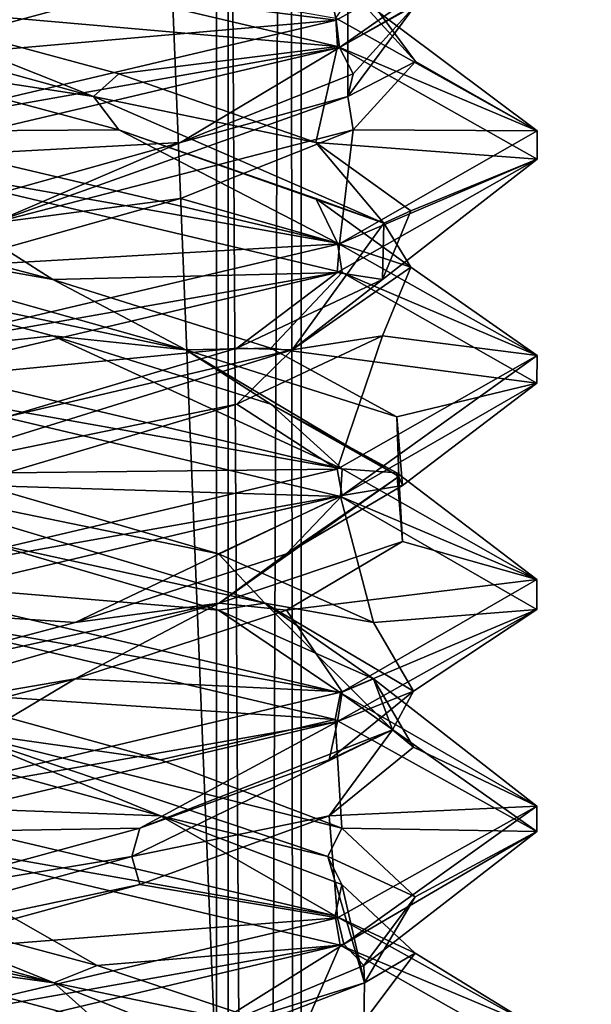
# Model space of a CAD drawing. Header units: millimetres. Extents: x -18.9 to 18.9, y -8.8 to 39.
# Tile 250 of 256: x 10.3 to 11.6, y 20.6 to 22.7. Entities that reach past the tile are written whole.
import ezdxf

# ---------------------------------------------------------------- set-up
doc = ezdxf.new("R2010")
doc.units = ezdxf.units.MM
doc.header["$LTSCALE"] = 41.718519
for name, color, linetype in [('1', 7, 'CONTINUOUS'), ('15', 7, 'CONTINUOUS'), ('1868', 7, 'CONTINUOUS'), ('1869', 7, 'CONTINUOUS'), ('1870', 7, 'CONTINUOUS'), ('1880', 7, 'CONTINUOUS'), ('1881', 7, 'CONTINUOUS'), ('1882', 7, 'CONTINUOUS'), ('1892', 7, 'CONTINUOUS'), ('1893', 7, 'CONTINUOUS'), ('1894', 7, 'CONTINUOUS'), ('1913', 7, 'CONTINUOUS'), ('1914', 7, 'CONTINUOUS'), ('1915', 7, 'CONTINUOUS'), ('2008', 7, 'CONTINUOUS'), ('32', 7, 'CONTINUOUS'), ('7', 7, 'CONTINUOUS'), ('8', 7, 'CONTINUOUS')]:
    doc.layers.add(name, color=color, linetype=linetype)

msp = doc.modelspace()

# ---------------------------------------------------------------- linework, layer by layer
at = {"layer": '1', "color": 7, "linetype": 'Continuous'}
for points in [[(9.0291, 26.4, -14.874), (12.9799, 26.4, -11.588), (9.0598, -3.5, -14.8553), (9.0291, 26.4, -14.874)], [(9.0598, -3.5, -14.8553), (12.9799, 26.4, -11.588), (11.4495, -3.5, -13.1023), (9.0598, -3.5, -14.8553)], [(11.4495, -3.5, -13.1023), (12.9799, 26.4, -11.588), (13.5068, -3.5, -10.9693), (11.4495, -3.5, -13.1023)]]:
    msp.add_3dface(points, dxfattribs=at)
at = {"layer": '15', "color": 7, "linetype": 'Continuous'}
for points in [[(9.3355, 27.7834, 14.6836), (10.7441, -3.5, 13.6867), (9.3538, 28.967, 14.672), (9.3355, 27.7834, 14.6836)], [(9.3538, 28.967, 14.672), (10.7441, -3.5, 13.6867), (10.0229, 28.967, 14.2233), (9.3538, 28.967, 14.672)], [(10.0229, 28.967, 14.2233), (10.7441, -3.5, 13.6867), (10.7441, 28.967, 13.6867), (10.0229, 28.967, 14.2233)], [(9.3172, 26.6, 14.6952), (10.7441, -3.5, 13.6867), (9.3355, 27.7834, 14.6836), (9.3172, 26.6, 14.6952)], [(9.1871, 26.4658, 14.7769), (10.7441, -3.5, 13.6867), (9.3172, 26.6, 14.6952), (9.1871, 26.4658, 14.7769)], [(9.021, 26.4, 14.8789), (10.7441, -3.5, 13.6867), (9.1731, 26.4554, 14.7856), (9.021, 26.4, 14.8789)], [(9.1731, 26.4554, 14.7856), (10.7441, -3.5, 13.6867), (9.1871, 26.4658, 14.7769), (9.1731, 26.4554, 14.7856)], [(5.9019, -3.5, 16.3685), (10.7441, -3.5, 13.6867), (9.021, 26.4, 14.8789), (5.9019, -3.5, 16.3685)]]:
    msp.add_3dface(points, dxfattribs=at)
at = {"layer": '1868', "color": 7, "linetype": 'Continuous'}
for points in [[(10.379, 22.0451, 7.201), (9.9586, 22, 6.8562), (9.7981, 22.1979, 7.1374), (10.379, 22.0451, 7.201)], [(9.9586, 22, 6.8562), (10.379, 22.0451, 7.201), (11.0244, 21.7484, 7.3008), (9.9586, 22, 6.8562)], [(10.379, 22.0451, 7.201), (10.865, 21.8924, 7.5257), (11.0244, 21.7484, 7.3008), (10.379, 22.0451, 7.201)], [(10.865, 21.8924, 7.5257), (11.1461, 21.7396, 8.0381), (11.0244, 21.7484, 7.3008), (10.865, 21.8924, 7.5257)], [(11.0244, 21.7484, 7.3008), (11.1461, 21.7396, 8.0381), (11.4585, 21.5021, 8.3464), (11.0244, 21.7484, 7.3008)], [(11.1461, 21.7396, 8.0381), (11.1588, 21.5868, 8.6223), (11.4585, 21.5021, 8.3464), (11.1461, 21.7396, 8.0381)], [(11.1588, 21.5868, 8.6223), (10.9003, 21.434, 9.1465), (11.4585, 21.5021, 8.3464), (11.1588, 21.5868, 8.6223)], [(11.4585, 21.5021, 8.3464), (10.9003, 21.434, 9.1465), (11.0245, 21.2516, 9.4116), (11.4585, 21.5021, 8.3464)], [(10.9003, 21.434, 9.1465), (10.429, 21.2812, 9.492), (11.0245, 21.2516, 9.4116), (10.9003, 21.434, 9.1465)], [(9.8514, 21.1285, 9.5809), (9.9586, 21, 9.8562), (10.429, 21.2812, 9.492), (9.8514, 21.1285, 9.5809)], [(10.429, 21.2812, 9.492), (9.9586, 21, 9.8562), (11.0245, 21.2516, 9.4116), (10.429, 21.2812, 9.492)]]:
    msp.add_3dface(points, dxfattribs=at)
at = {"layer": '1869', "color": 7, "linetype": 'Continuous'}
for points in [[(10.379, 22.1701, 7.201), (9.673, 22.2957, 7.1976), (9.7981, 22.3229, 7.1374), (10.379, 22.1701, 7.201)], [(10.6754, 22.0136, 7.4023), (9.7981, 22.1979, 7.1374), (9.673, 22.2957, 7.1976), (10.6754, 22.0136, 7.4023)], [(10.6754, 22.0136, 7.4023), (9.673, 22.2957, 7.1976), (10.379, 22.1701, 7.201), (10.6754, 22.0136, 7.4023)], [(10.379, 22.0451, 7.201), (9.7981, 22.1979, 7.1374), (10.6754, 22.0136, 7.4023), (10.379, 22.0451, 7.201)], [(10.865, 22.0174, 7.5257), (10.6754, 22.0136, 7.4023), (10.379, 22.1701, 7.201), (10.865, 22.0174, 7.5257)], [(10.865, 21.8924, 7.5257), (10.379, 22.0451, 7.201), (10.6754, 22.0136, 7.4023), (10.865, 21.8924, 7.5257)], [(11.1461, 21.8646, 8.0381), (10.6754, 22.0136, 7.4023), (10.865, 22.0174, 7.5257), (11.1461, 21.8646, 8.0381)], [(11.1509, 21.7316, 8.3082), (10.865, 21.8924, 7.5257), (10.6754, 22.0136, 7.4023), (11.1509, 21.7316, 8.3082)], [(11.1509, 21.7316, 8.3082), (10.6754, 22.0136, 7.4023), (11.1461, 21.8646, 8.0381), (11.1509, 21.7316, 8.3082)], [(11.1461, 21.7396, 8.0381), (10.865, 21.8924, 7.5257), (11.1509, 21.7316, 8.3082), (11.1461, 21.7396, 8.0381)], [(11.1588, 21.7118, 8.6223), (11.1509, 21.7316, 8.3082), (11.1461, 21.8646, 8.0381), (11.1588, 21.7118, 8.6223)], [(11.1588, 21.5868, 8.6223), (11.1461, 21.7396, 8.0381), (11.1509, 21.7316, 8.3082), (11.1588, 21.5868, 8.6223)], [(10.7499, 21.4495, 9.2494), (11.1588, 21.5868, 8.6223), (11.1509, 21.7316, 8.3082), (10.7499, 21.4495, 9.2494)], [(10.7499, 21.4495, 9.2494), (11.1509, 21.7316, 8.3082), (10.9003, 21.559, 9.1465), (10.7499, 21.4495, 9.2494)], [(10.9003, 21.559, 9.1465), (11.1509, 21.7316, 8.3082), (11.1588, 21.7118, 8.6223), (10.9003, 21.559, 9.1465)], [(10.9003, 21.434, 9.1465), (11.1588, 21.5868, 8.6223), (10.7499, 21.4495, 9.2494), (10.9003, 21.434, 9.1465)], [(10.429, 21.4062, 9.492), (10.7499, 21.4495, 9.2494), (10.9003, 21.559, 9.1465), (10.429, 21.4062, 9.492)], [(9.7672, 21.1675, 9.5341), (10.429, 21.2812, 9.492), (10.7499, 21.4495, 9.2494), (9.7672, 21.1675, 9.5341)], [(9.7672, 21.1675, 9.5341), (10.7499, 21.4495, 9.2494), (9.8514, 21.2535, 9.5809), (9.7672, 21.1675, 9.5341)], [(9.8514, 21.2535, 9.5809), (10.7499, 21.4495, 9.2494), (10.429, 21.4062, 9.492), (9.8514, 21.2535, 9.5809)], [(10.429, 21.2812, 9.492), (10.9003, 21.434, 9.1465), (10.7499, 21.4495, 9.2494), (10.429, 21.2812, 9.492)], [(9.8514, 21.1285, 9.5809), (10.429, 21.2812, 9.492), (9.7672, 21.1675, 9.5341), (9.8514, 21.1285, 9.5809)]]:
    msp.add_3dface(points, dxfattribs=at)
at = {"layer": '1870', "color": 7, "linetype": 'Continuous'}
for points in [[(9.9586, 22.4375, 6.8562), (10.379, 22.1701, 7.201), (9.7981, 22.3229, 7.1374), (9.9586, 22.4375, 6.8562)], [(10.379, 22.1701, 7.201), (9.9586, 22.4375, 6.8562), (11.0244, 22.1859, 7.3008), (10.379, 22.1701, 7.201)], [(10.865, 22.0174, 7.5257), (10.379, 22.1701, 7.201), (11.0244, 22.1859, 7.3008), (10.865, 22.0174, 7.5257)], [(11.4585, 21.9396, 8.3464), (10.865, 22.0174, 7.5257), (11.0244, 22.1859, 7.3008), (11.4585, 21.9396, 8.3464)], [(11.1461, 21.8646, 8.0381), (10.865, 22.0174, 7.5257), (11.4585, 21.9396, 8.3464), (11.1461, 21.8646, 8.0381)], [(11.0245, 21.6891, 9.4116), (11.1588, 21.7118, 8.6223), (11.4585, 21.9396, 8.3464), (11.0245, 21.6891, 9.4116)], [(11.1588, 21.7118, 8.6223), (11.1461, 21.8646, 8.0381), (11.4585, 21.9396, 8.3464), (11.1588, 21.7118, 8.6223)], [(10.9003, 21.559, 9.1465), (11.1588, 21.7118, 8.6223), (11.0245, 21.6891, 9.4116), (10.9003, 21.559, 9.1465)], [(9.9586, 21.4375, 9.8562), (10.429, 21.4062, 9.492), (11.0245, 21.6891, 9.4116), (9.9586, 21.4375, 9.8562)], [(10.429, 21.4062, 9.492), (10.9003, 21.559, 9.1465), (11.0245, 21.6891, 9.4116), (10.429, 21.4062, 9.492)], [(9.9586, 21.4375, 9.8562), (9.8514, 21.2535, 9.5809), (10.429, 21.4062, 9.492), (9.9586, 21.4375, 9.8562)]]:
    msp.add_3dface(points, dxfattribs=at)
at = {"layer": '1880', "color": 7, "linetype": 'Continuous'}
for points in [[(10.5262, 22.5035, 7.2658), (9.9586, 22.5, 6.8562), (9.9586, 22.6562, 7.1269), (10.5262, 22.5035, 7.2658)], [(9.9586, 22.5, 6.8562), (10.5262, 22.5035, 7.2658), (11.0138, 22.2516, 7.2901), (9.9586, 22.5, 6.8562)], [(10.5262, 22.5035, 7.2658), (10.9656, 22.3507, 7.6511), (11.0138, 22.2516, 7.2901), (10.5262, 22.5035, 7.2658)], [(10.9656, 22.3507, 7.6511), (11.1774, 22.1979, 8.1958), (11.0138, 22.2516, 7.2901), (10.9656, 22.3507, 7.6511)], [(11.0138, 22.2516, 7.2901), (11.1774, 22.1979, 8.1958), (11.4586, 22.0008, 8.3525), (11.0138, 22.2516, 7.2901)], [(11.1774, 22.1979, 8.1958), (11.1138, 22.0451, 8.7767), (11.4586, 22.0008, 8.3525), (11.1774, 22.1979, 8.1958)], [(11.1138, 22.0451, 8.7767), (10.7891, 21.8924, 9.2626), (11.0132, 21.7482, 9.4229), (11.1138, 22.0451, 8.7767)], [(11.4586, 22.0008, 8.3525), (11.1138, 22.0451, 8.7767), (11.0132, 21.7482, 9.4229), (11.4586, 22.0008, 8.3525)], [(10.7891, 21.8924, 9.2626), (10.2768, 21.7396, 9.5437), (11.0132, 21.7482, 9.4229), (10.7891, 21.8924, 9.2626)], [(10.2768, 21.7396, 9.5437), (9.9586, 21.5, 9.8562), (11.0132, 21.7482, 9.4229), (10.2768, 21.7396, 9.5437)], [(10.4781, 20.5174, 7.2421), (9.9586, 20.5, 6.8562), (9.905, 20.6701, 7.128), (10.4781, 20.5174, 7.2421)]]:
    msp.add_3dface(points, dxfattribs=at)
at = {"layer": '1881', "color": 7, "linetype": 'Continuous'}
for points in [[(10.4701, 22.5777, 7.2782), (9.9586, 22.6562, 7.1269), (9.447, 22.8598, 7.2782), (10.4701, 22.5777, 7.2782)], [(10.4701, 22.5777, 7.2782), (9.447, 22.8598, 7.2782), (9.9586, 22.7812, 7.1269), (10.4701, 22.5777, 7.2782)], [(10.5262, 22.6285, 7.2658), (10.4701, 22.5777, 7.2782), (9.9586, 22.7812, 7.1269), (10.5262, 22.6285, 7.2658)], [(10.5262, 22.5035, 7.2658), (9.9586, 22.6562, 7.1269), (10.4701, 22.5777, 7.2782), (10.5262, 22.5035, 7.2658)], [(10.9656, 22.4757, 7.6511), (10.4701, 22.5777, 7.2782), (10.5262, 22.6285, 7.2658), (10.9656, 22.4757, 7.6511)], [(11.1172, 22.2957, 8.0707), (10.5262, 22.5035, 7.2658), (10.4701, 22.5777, 7.2782), (11.1172, 22.2957, 8.0707)], [(11.1172, 22.2957, 8.0707), (10.4701, 22.5777, 7.2782), (10.9656, 22.4757, 7.6511), (11.1172, 22.2957, 8.0707)], [(10.9656, 22.3507, 7.6511), (10.5262, 22.5035, 7.2658), (11.1172, 22.2957, 8.0707), (10.9656, 22.3507, 7.6511)], [(11.1774, 22.3229, 8.1958), (11.1172, 22.2957, 8.0707), (10.9656, 22.4757, 7.6511), (11.1774, 22.3229, 8.1958)], [(11.1774, 22.1979, 8.1958), (10.9656, 22.3507, 7.6511), (11.1172, 22.2957, 8.0707), (11.1774, 22.1979, 8.1958)], [(11.1138, 22.1701, 8.7767), (11.1172, 22.2957, 8.0707), (11.1774, 22.3229, 8.1958), (11.1138, 22.1701, 8.7767)], [(10.9125, 22.0136, 9.0731), (11.1774, 22.1979, 8.1958), (11.1172, 22.2957, 8.0707), (10.9125, 22.0136, 9.0731)], [(10.9125, 22.0136, 9.0731), (11.1172, 22.2957, 8.0707), (11.1138, 22.1701, 8.7767), (10.9125, 22.0136, 9.0731)], [(11.1138, 22.0451, 8.7767), (11.1774, 22.1979, 8.1958), (10.9125, 22.0136, 9.0731), (11.1138, 22.0451, 8.7767)], [(10.7891, 22.0174, 9.2626), (10.9125, 22.0136, 9.0731), (11.1138, 22.1701, 8.7767), (10.7891, 22.0174, 9.2626)], [(10.7891, 21.8924, 9.2626), (11.1138, 22.0451, 8.7767), (10.9125, 22.0136, 9.0731), (10.7891, 21.8924, 9.2626)], [(10.0066, 21.7316, 9.5486), (10.7891, 21.8924, 9.2626), (10.9125, 22.0136, 9.0731), (10.0066, 21.7316, 9.5486)], [(10.0066, 21.7316, 9.5486), (10.9125, 22.0136, 9.0731), (10.2768, 21.8646, 9.5437), (10.0066, 21.7316, 9.5486)], [(10.2768, 21.8646, 9.5437), (10.9125, 22.0136, 9.0731), (10.7891, 22.0174, 9.2626), (10.2768, 21.8646, 9.5437)], [(10.2768, 21.7396, 9.5437), (10.7891, 21.8924, 9.2626), (10.0066, 21.7316, 9.5486), (10.2768, 21.7396, 9.5437)], [(10.3817, 20.6034, 7.2405), (9.3439, 20.8229, 7.2916), (9.3619, 20.8854, 7.3228), (10.3817, 20.6034, 7.2405)], [(10.3817, 20.6034, 7.2405), (9.3619, 20.8854, 7.3228), (9.905, 20.7951, 7.128), (10.3817, 20.6034, 7.2405)], [(9.905, 20.6701, 7.128), (9.3439, 20.8229, 7.2916), (10.3817, 20.6034, 7.2405), (9.905, 20.6701, 7.128)], [(10.4781, 20.6424, 7.2421), (10.3817, 20.6034, 7.2405), (9.905, 20.7951, 7.128), (10.4781, 20.6424, 7.2421)], [(10.4781, 20.5174, 7.2421), (9.905, 20.6701, 7.128), (10.3817, 20.6034, 7.2405), (10.4781, 20.5174, 7.2421)], [(10.9339, 20.4896, 7.6078), (10.3817, 20.6034, 7.2405), (10.4781, 20.6424, 7.2421), (10.9339, 20.4896, 7.6078)], [(11.0904, 20.3213, 7.9784), (10.4781, 20.5174, 7.2421), (10.3817, 20.6034, 7.2405), (11.0904, 20.3213, 7.9784)], [(11.0904, 20.3213, 7.9784), (10.3817, 20.6034, 7.2405), (10.9339, 20.4896, 7.6078), (11.0904, 20.3213, 7.9784)]]:
    msp.add_3dface(points, dxfattribs=at)
at = {"layer": '1882', "color": 7, "linetype": 'Continuous'}
for points in [[(9.9586, 22.7812, 7.1269), (9.9586, 22.9375, 6.8562), (11.0138, 22.6891, 7.2901), (9.9586, 22.7812, 7.1269)], [(10.5262, 22.6285, 7.2658), (9.9586, 22.7812, 7.1269), (11.0138, 22.6891, 7.2901), (10.5262, 22.6285, 7.2658)], [(10.9656, 22.4757, 7.6511), (10.5262, 22.6285, 7.2658), (11.0138, 22.6891, 7.2901), (10.9656, 22.4757, 7.6511)], [(11.4586, 22.4383, 8.3525), (10.9656, 22.4757, 7.6511), (11.0138, 22.6891, 7.2901), (11.4586, 22.4383, 8.3525)], [(11.1774, 22.3229, 8.1958), (10.9656, 22.4757, 7.6511), (11.4586, 22.4383, 8.3525), (11.1774, 22.3229, 8.1958)], [(11.0132, 22.1857, 9.4229), (11.1138, 22.1701, 8.7767), (11.4586, 22.4383, 8.3525), (11.0132, 22.1857, 9.4229)], [(11.1138, 22.1701, 8.7767), (11.1774, 22.3229, 8.1958), (11.4586, 22.4383, 8.3525), (11.1138, 22.1701, 8.7767)], [(9.9586, 21.9375, 9.8562), (10.7891, 22.0174, 9.2626), (11.0132, 22.1857, 9.4229), (9.9586, 21.9375, 9.8562)], [(10.7891, 22.0174, 9.2626), (11.1138, 22.1701, 8.7767), (11.0132, 22.1857, 9.4229), (10.7891, 22.0174, 9.2626)], [(9.9586, 21.9375, 9.8562), (10.2768, 21.8646, 9.5437), (10.7891, 22.0174, 9.2626), (9.9586, 21.9375, 9.8562)], [(9.9586, 20.9375, 6.8562), (10.4781, 20.6424, 7.2421), (9.905, 20.7951, 7.128), (9.9586, 20.9375, 6.8562)], [(10.4781, 20.6424, 7.2421), (9.9586, 20.9375, 6.8562), (11.0199, 20.6873, 7.2963), (10.4781, 20.6424, 7.2421)], [(10.9339, 20.4896, 7.6078), (10.4781, 20.6424, 7.2421), (11.0199, 20.6873, 7.2963), (10.9339, 20.4896, 7.6078)], [(11.4585, 20.4396, 8.3464), (10.9339, 20.4896, 7.6078), (11.0199, 20.6873, 7.2963), (11.4585, 20.4396, 8.3464)]]:
    msp.add_3dface(points, dxfattribs=at)
at = {"layer": '1892', "color": 7, "linetype": 'Continuous'}
for points in [[(11.0102, 22.7527, 7.2867), (11.049, 22.809, 7.7886), (11.4586, 22.5011, 8.3512), (11.0102, 22.7527, 7.2867)], [(11.049, 22.809, 7.7886), (11.1879, 22.6562, 8.3562), (11.4586, 22.5011, 8.3512), (11.049, 22.809, 7.7886)], [(11.1879, 22.6562, 8.3562), (11.049, 22.5035, 8.9239), (11.4586, 22.5011, 8.3512), (11.1879, 22.6562, 8.3562)], [(11.049, 22.5035, 8.9239), (10.6637, 22.3507, 9.3633), (11.0182, 22.2497, 9.418), (11.049, 22.5035, 8.9239)], [(11.4586, 22.5011, 8.3512), (11.049, 22.5035, 8.9239), (11.0182, 22.2497, 9.418), (11.4586, 22.5011, 8.3512)], [(10.6637, 22.3507, 9.3633), (10.119, 22.1979, 9.5751), (11.0182, 22.2497, 9.418), (10.6637, 22.3507, 9.3633)], [(10.119, 22.1979, 9.5751), (9.9586, 22, 9.8562), (11.0182, 22.2497, 9.418), (10.119, 22.1979, 9.5751)], [(10.6191, 20.9757, 7.3194), (9.9586, 21, 6.8562), (10.0657, 21.1285, 7.1315), (10.6191, 20.9757, 7.3194)], [(9.9586, 21, 6.8562), (10.6191, 20.9757, 7.3194), (11.009, 20.753, 7.2855), (9.9586, 21, 6.8562)], [(10.6191, 20.9757, 7.3194), (11.0232, 20.8229, 7.7416), (11.009, 20.753, 7.2855), (10.6191, 20.9757, 7.3194)], [(11.0232, 20.8229, 7.7416), (11.1868, 20.6701, 8.3026), (11.009, 20.753, 7.2855), (11.0232, 20.8229, 7.7416)], [(11.009, 20.753, 7.2855), (11.1868, 20.6701, 8.3026), (11.4585, 20.5034, 8.3402), (11.009, 20.753, 7.2855)], [(11.1868, 20.6701, 8.3026), (11.0728, 20.5174, 8.8758), (11.4585, 20.5034, 8.3402), (11.1868, 20.6701, 8.3026)]]:
    msp.add_3dface(points, dxfattribs=at)
at = {"layer": '1893', "color": 7, "linetype": 'Continuous'}
for points in [[(11.1879, 22.6562, 8.3562), (11.049, 22.809, 7.7886), (11.0366, 22.8598, 7.8447), (11.1879, 22.6562, 8.3562)], [(11.0366, 22.5777, 8.8678), (11.1879, 22.6562, 8.3562), (11.0366, 22.8598, 7.8447), (11.0366, 22.5777, 8.8678)], [(11.0366, 22.5777, 8.8678), (11.0366, 22.8598, 7.8447), (11.1879, 22.7812, 8.3562), (11.0366, 22.5777, 8.8678)], [(11.049, 22.6285, 8.9239), (11.0366, 22.5777, 8.8678), (11.1879, 22.7812, 8.3562), (11.049, 22.6285, 8.9239)], [(11.049, 22.5035, 8.9239), (11.1879, 22.6562, 8.3562), (11.0366, 22.5777, 8.8678), (11.049, 22.5035, 8.9239)], [(10.6637, 22.4757, 9.3633), (11.0366, 22.5777, 8.8678), (11.049, 22.6285, 8.9239), (10.6637, 22.4757, 9.3633)], [(10.2441, 22.2957, 9.5148), (11.049, 22.5035, 8.9239), (11.0366, 22.5777, 8.8678), (10.2441, 22.2957, 9.5148)], [(10.2441, 22.2957, 9.5148), (11.0366, 22.5777, 8.8678), (10.6637, 22.4757, 9.3633), (10.2441, 22.2957, 9.5148)], [(10.6637, 22.3507, 9.3633), (11.049, 22.5035, 8.9239), (10.2441, 22.2957, 9.5148), (10.6637, 22.3507, 9.3633)], [(10.119, 22.3229, 9.5751), (10.2441, 22.2957, 9.5148), (10.6637, 22.4757, 9.3633), (10.119, 22.3229, 9.5751)], [(10.119, 22.1979, 9.5751), (10.6637, 22.3507, 9.3633), (10.2441, 22.2957, 9.5148), (10.119, 22.1979, 9.5751)], [(10.6191, 21.1007, 7.3194), (10.15, 21.1675, 7.1784), (10.0657, 21.2535, 7.1315), (10.6191, 21.1007, 7.3194)], [(10.6191, 20.9757, 7.3194), (10.0657, 21.1285, 7.1315), (10.15, 21.1675, 7.1784), (10.6191, 20.9757, 7.3194)], [(10.992, 20.8854, 7.7596), (10.6191, 20.9757, 7.3194), (10.15, 21.1675, 7.1784), (10.992, 20.8854, 7.7596)], [(10.992, 20.8854, 7.7596), (10.15, 21.1675, 7.1784), (11.0232, 20.9479, 7.7416), (10.992, 20.8854, 7.7596)], [(11.0232, 20.9479, 7.7416), (10.15, 21.1675, 7.1784), (10.6191, 21.1007, 7.3194), (11.0232, 20.9479, 7.7416)], [(11.0232, 20.8229, 7.7416), (10.6191, 20.9757, 7.3194), (10.992, 20.8854, 7.7596), (11.0232, 20.8229, 7.7416)], [(11.1868, 20.7951, 8.3026), (10.992, 20.8854, 7.7596), (11.0232, 20.9479, 7.7416), (11.1868, 20.7951, 8.3026)], [(11.0743, 20.6034, 8.7794), (11.0232, 20.8229, 7.7416), (10.992, 20.8854, 7.7596), (11.0743, 20.6034, 8.7794)], [(11.0743, 20.6034, 8.7794), (10.992, 20.8854, 7.7596), (11.1868, 20.7951, 8.3026), (11.0743, 20.6034, 8.7794)], [(11.1868, 20.6701, 8.3026), (11.0232, 20.8229, 7.7416), (11.0743, 20.6034, 8.7794), (11.1868, 20.6701, 8.3026)], [(11.0728, 20.6424, 8.8758), (11.0743, 20.6034, 8.7794), (11.1868, 20.7951, 8.3026), (11.0728, 20.6424, 8.8758)], [(11.0728, 20.5174, 8.8758), (11.1868, 20.6701, 8.3026), (11.0743, 20.6034, 8.7794), (11.0728, 20.5174, 8.8758)], [(10.707, 20.4896, 9.3316), (11.0743, 20.6034, 8.7794), (11.0728, 20.6424, 8.8758), (10.707, 20.4896, 9.3316)], [(10.3365, 20.3213, 9.4881), (11.0728, 20.5174, 8.8758), (11.0743, 20.6034, 8.7794), (10.3365, 20.3213, 9.4881)], [(10.3365, 20.3213, 9.4881), (11.0743, 20.6034, 8.7794), (10.707, 20.4896, 9.3316), (10.3365, 20.3213, 9.4881)]]:
    msp.add_3dface(points, dxfattribs=at)
at = {"layer": '1894', "color": 7, "linetype": 'Continuous'}
for points in [[(11.0182, 22.6872, 9.418), (11.1879, 22.7812, 8.3562), (11.4586, 22.9386, 8.3512), (11.0182, 22.6872, 9.418)], [(11.049, 22.6285, 8.9239), (11.1879, 22.7812, 8.3562), (11.0182, 22.6872, 9.418), (11.049, 22.6285, 8.9239)], [(9.9586, 22.4375, 9.8562), (10.6637, 22.4757, 9.3633), (11.0182, 22.6872, 9.418), (9.9586, 22.4375, 9.8562)], [(10.6637, 22.4757, 9.3633), (11.049, 22.6285, 8.9239), (11.0182, 22.6872, 9.418), (10.6637, 22.4757, 9.3633)], [(9.9586, 22.4375, 9.8562), (10.119, 22.3229, 9.5751), (10.6637, 22.4757, 9.3633), (9.9586, 22.4375, 9.8562)], [(10.0657, 21.2535, 7.1315), (9.9586, 21.4375, 6.8562), (11.009, 21.1905, 7.2855), (10.0657, 21.2535, 7.1315)], [(10.6191, 21.1007, 7.3194), (10.0657, 21.2535, 7.1315), (11.009, 21.1905, 7.2855), (10.6191, 21.1007, 7.3194)], [(11.0232, 20.9479, 7.7416), (10.6191, 21.1007, 7.3194), (11.009, 21.1905, 7.2855), (11.0232, 20.9479, 7.7416)], [(11.4585, 20.9409, 8.3402), (11.0232, 20.9479, 7.7416), (11.009, 21.1905, 7.2855), (11.4585, 20.9409, 8.3402)], [(11.1868, 20.7951, 8.3026), (11.0232, 20.9479, 7.7416), (11.4585, 20.9409, 8.3402), (11.1868, 20.7951, 8.3026)], [(11.028, 20.6901, 9.408), (11.0728, 20.6424, 8.8758), (11.4585, 20.9409, 8.3402), (11.028, 20.6901, 9.408)], [(11.0728, 20.6424, 8.8758), (11.1868, 20.7951, 8.3026), (11.4585, 20.9409, 8.3402), (11.0728, 20.6424, 8.8758)], [(9.9586, 20.4375, 9.8562), (10.707, 20.4896, 9.3316), (11.028, 20.6901, 9.408), (9.9586, 20.4375, 9.8562)], [(10.707, 20.4896, 9.3316), (11.0728, 20.6424, 8.8758), (11.028, 20.6901, 9.408), (10.707, 20.4896, 9.3316)]]:
    msp.add_3dface(points, dxfattribs=at)
at = {"layer": '1913', "color": 7, "linetype": 'Continuous'}
for points in [[(11.4584, 22.9946, 8.3816), (10.9656, 22.9618, 9.0614), (11.0112, 22.7476, 9.4249), (11.4584, 22.9946, 8.3816)], [(10.9656, 22.9618, 9.0614), (10.5262, 22.809, 9.4467), (11.0112, 22.7476, 9.4249), (10.9656, 22.9618, 9.0614)], [(10.5262, 22.809, 9.4467), (9.9586, 22.6562, 9.5856), (11.0112, 22.7476, 9.4249), (10.5262, 22.809, 9.4467)], [(9.9586, 22.6562, 9.5856), (9.9586, 22.5, 9.8562), (11.0112, 22.7476, 9.4249), (9.9586, 22.6562, 9.5856)], [(10.7488, 21.434, 7.4145), (9.9586, 21.5, 6.8562), (10.2247, 21.5868, 7.156), (10.7488, 21.434, 7.4145)], [(9.9586, 21.5, 6.8562), (10.7488, 21.434, 7.4145), (11.0205, 21.2496, 7.2969), (9.9586, 21.5, 6.8562)], [(10.7488, 21.434, 7.4145), (11.0944, 21.2812, 7.8858), (11.0205, 21.2496, 7.2969), (10.7488, 21.434, 7.4145)], [(11.0205, 21.2496, 7.2969), (11.0944, 21.2812, 7.8858), (11.4585, 20.9975, 8.3679), (11.0205, 21.2496, 7.2969)], [(11.0944, 21.2812, 7.8858), (11.1833, 21.1285, 8.4634), (11.4585, 20.9975, 8.3679), (11.0944, 21.2812, 7.8858)], [(11.1833, 21.1285, 8.4634), (10.9954, 20.9757, 9.0168), (11.4585, 20.9975, 8.3679), (11.1833, 21.1285, 8.4634)], [(11.4585, 20.9975, 8.3679), (10.9954, 20.9757, 9.0168), (11.0136, 20.7483, 9.4225), (11.4585, 20.9975, 8.3679)], [(10.9954, 20.9757, 9.0168), (10.5733, 20.8229, 9.4209), (11.0136, 20.7483, 9.4225), (10.9954, 20.9757, 9.0168)], [(10.5733, 20.8229, 9.4209), (10.0122, 20.6701, 9.5844), (11.0136, 20.7483, 9.4225), (10.5733, 20.8229, 9.4209)], [(10.0122, 20.6701, 9.5844), (9.9586, 20.5, 9.8562), (11.0136, 20.7483, 9.4225), (10.0122, 20.6701, 9.5844)]]:
    msp.add_3dface(points, dxfattribs=at)
at = {"layer": '1914', "color": 7, "linetype": 'Continuous'}
for points in [[(9.447, 22.5777, 9.4343), (9.9586, 22.6562, 9.5856), (10.4701, 22.8598, 9.4343), (9.447, 22.5777, 9.4343)], [(9.447, 22.5777, 9.4343), (10.4701, 22.8598, 9.4343), (9.9586, 22.7812, 9.5856), (9.447, 22.5777, 9.4343)], [(9.9586, 22.6562, 9.5856), (10.5262, 22.809, 9.4467), (10.4701, 22.8598, 9.4343), (9.9586, 22.6562, 9.5856)], [(10.8518, 21.4495, 7.5649), (10.2247, 21.5868, 7.156), (9.9105, 21.7316, 7.1639), (10.8518, 21.4495, 7.5649)], [(10.8518, 21.4495, 7.5649), (9.9105, 21.7316, 7.1639), (10.7488, 21.559, 7.4145), (10.8518, 21.4495, 7.5649)], [(10.7488, 21.559, 7.4145), (9.9105, 21.7316, 7.1639), (10.2247, 21.7118, 7.156), (10.7488, 21.559, 7.4145)], [(10.7488, 21.434, 7.4145), (10.2247, 21.5868, 7.156), (10.8518, 21.4495, 7.5649), (10.7488, 21.434, 7.4145)], [(11.0944, 21.4062, 7.8858), (10.8518, 21.4495, 7.5649), (10.7488, 21.559, 7.4145), (11.0944, 21.4062, 7.8858)], [(11.0944, 21.2812, 7.8858), (10.7488, 21.434, 7.4145), (10.8518, 21.4495, 7.5649), (11.0944, 21.2812, 7.8858)], [(11.1364, 21.1675, 8.5477), (11.0944, 21.2812, 7.8858), (10.8518, 21.4495, 7.5649), (11.1364, 21.1675, 8.5477)], [(11.1364, 21.1675, 8.5477), (10.8518, 21.4495, 7.5649), (11.1833, 21.2535, 8.4634), (11.1364, 21.1675, 8.5477)], [(11.1833, 21.2535, 8.4634), (10.8518, 21.4495, 7.5649), (11.0944, 21.4062, 7.8858), (11.1833, 21.2535, 8.4634)], [(11.1833, 21.1285, 8.4634), (11.0944, 21.2812, 7.8858), (11.1364, 21.1675, 8.5477), (11.1833, 21.1285, 8.4634)], [(10.9954, 21.1007, 9.0168), (11.1364, 21.1675, 8.5477), (11.1833, 21.2535, 8.4634), (10.9954, 21.1007, 9.0168)], [(10.5552, 20.8854, 9.3897), (10.9954, 20.9757, 9.0168), (11.1364, 21.1675, 8.5477), (10.5552, 20.8854, 9.3897)], [(10.5552, 20.8854, 9.3897), (11.1364, 21.1675, 8.5477), (10.5733, 20.9479, 9.4209), (10.5552, 20.8854, 9.3897)], [(10.5733, 20.9479, 9.4209), (11.1364, 21.1675, 8.5477), (10.9954, 21.1007, 9.0168), (10.5733, 20.9479, 9.4209)], [(10.9954, 20.9757, 9.0168), (11.1833, 21.1285, 8.4634), (11.1364, 21.1675, 8.5477), (10.9954, 20.9757, 9.0168)], [(10.5733, 20.8229, 9.4209), (10.9954, 20.9757, 9.0168), (10.5552, 20.8854, 9.3897), (10.5733, 20.8229, 9.4209)], [(10.0122, 20.7951, 9.5844), (10.5552, 20.8854, 9.3897), (10.5733, 20.9479, 9.4209), (10.0122, 20.7951, 9.5844)], [(9.5354, 20.6034, 9.472), (10.5733, 20.8229, 9.4209), (10.5552, 20.8854, 9.3897), (9.5354, 20.6034, 9.472)], [(9.5354, 20.6034, 9.472), (10.5552, 20.8854, 9.3897), (10.0122, 20.7951, 9.5844), (9.5354, 20.6034, 9.472)], [(10.0122, 20.6701, 9.5844), (10.5733, 20.8229, 9.4209), (9.5354, 20.6034, 9.472), (10.0122, 20.6701, 9.5844)]]:
    msp.add_3dface(points, dxfattribs=at)
at = {"layer": '1915', "color": 7, "linetype": 'Continuous'}
for points in [[(10.2247, 21.7118, 7.156), (9.9586, 21.9375, 6.8562), (11.0205, 21.6871, 7.2969), (10.2247, 21.7118, 7.156)], [(10.7488, 21.559, 7.4145), (10.2247, 21.7118, 7.156), (11.0205, 21.6871, 7.2969), (10.7488, 21.559, 7.4145)], [(11.0944, 21.4062, 7.8858), (10.7488, 21.559, 7.4145), (11.0205, 21.6871, 7.2969), (11.0944, 21.4062, 7.8858)], [(11.4585, 21.435, 8.3679), (11.0944, 21.4062, 7.8858), (11.0205, 21.6871, 7.2969), (11.4585, 21.435, 8.3679)], [(11.0136, 21.1858, 9.4225), (11.1833, 21.2535, 8.4634), (11.4585, 21.435, 8.3679), (11.0136, 21.1858, 9.4225)], [(11.1833, 21.2535, 8.4634), (11.0944, 21.4062, 7.8858), (11.4585, 21.435, 8.3679), (11.1833, 21.2535, 8.4634)], [(10.9954, 21.1007, 9.0168), (11.1833, 21.2535, 8.4634), (11.0136, 21.1858, 9.4225), (10.9954, 21.1007, 9.0168)], [(9.9586, 20.9375, 9.8562), (10.5733, 20.9479, 9.4209), (11.0136, 21.1858, 9.4225), (9.9586, 20.9375, 9.8562)], [(10.5733, 20.9479, 9.4209), (10.9954, 21.1007, 9.0168), (11.0136, 21.1858, 9.4225), (10.5733, 20.9479, 9.4209)], [(9.9586, 20.9375, 9.8562), (10.0122, 20.7951, 9.5844), (10.5733, 20.9479, 9.4209), (9.9586, 20.9375, 9.8562)]]:
    msp.add_3dface(points, dxfattribs=at)
at = {"layer": '2008', "color": 7, "linetype": 'Continuous'}
for points in [[(11.0182, 22.6872, 9.418), (11.4584, 22.9946, 8.3816), (11.0112, 22.7476, 9.4249), (11.0182, 22.6872, 9.418)], [(11.0182, 22.6872, 9.418), (11.4586, 22.9386, 8.3512), (11.4584, 22.9946, 8.3816), (11.0182, 22.6872, 9.418)], [(11.0138, 22.6891, 7.2901), (9.9586, 22.9375, 6.8562), (11.0102, 22.7527, 7.2867), (11.0138, 22.6891, 7.2901)], [(9.9586, 22.5, 9.8562), (11.0182, 22.6872, 9.418), (11.0112, 22.7476, 9.4249), (9.9586, 22.5, 9.8562)], [(11.0138, 22.6891, 7.2901), (11.0102, 22.7527, 7.2867), (11.4586, 22.5011, 8.3512), (11.0138, 22.6891, 7.2901)], [(9.9586, 22.5, 9.8562), (9.9586, 22.4375, 9.8562), (11.0182, 22.6872, 9.418), (9.9586, 22.5, 9.8562)], [(11.4586, 22.4383, 8.3525), (11.0138, 22.6891, 7.2901), (11.4586, 22.5011, 8.3512), (11.4586, 22.4383, 8.3525)], [(11.4586, 22.4383, 8.3525), (11.4586, 22.5011, 8.3512), (11.0182, 22.2497, 9.418), (11.4586, 22.4383, 8.3525)], [(9.9586, 22.4375, 6.8562), (9.9586, 22.5, 6.8562), (11.0138, 22.2516, 7.2901), (9.9586, 22.4375, 6.8562)], [(11.0244, 22.1859, 7.3008), (9.9586, 22.4375, 6.8562), (11.0138, 22.2516, 7.2901), (11.0244, 22.1859, 7.3008)], [(11.0132, 22.1857, 9.4229), (11.4586, 22.4383, 8.3525), (11.0182, 22.2497, 9.418), (11.0132, 22.1857, 9.4229)], [(9.9586, 22, 9.8562), (11.0132, 22.1857, 9.4229), (11.0182, 22.2497, 9.418), (9.9586, 22, 9.8562)], [(11.0244, 22.1859, 7.3008), (11.0138, 22.2516, 7.2901), (11.4586, 22.0008, 8.3525), (11.0244, 22.1859, 7.3008)], [(9.9586, 22, 9.8562), (9.9586, 21.9375, 9.8562), (11.0132, 22.1857, 9.4229), (9.9586, 22, 9.8562)], [(11.4585, 21.9396, 8.3464), (11.0244, 22.1859, 7.3008), (11.4586, 22.0008, 8.3525), (11.4585, 21.9396, 8.3464)], [(9.9586, 21.9375, 6.8562), (9.9586, 22, 6.8562), (11.0244, 21.7484, 7.3008), (9.9586, 21.9375, 6.8562)], [(11.0245, 21.6891, 9.4116), (11.4586, 22.0008, 8.3525), (11.0132, 21.7482, 9.4229), (11.0245, 21.6891, 9.4116)], [(11.0245, 21.6891, 9.4116), (11.4585, 21.9396, 8.3464), (11.4586, 22.0008, 8.3525), (11.0245, 21.6891, 9.4116)], [(9.9586, 21.9375, 6.8562), (11.0244, 21.7484, 7.3008), (11.0205, 21.6871, 7.2969), (9.9586, 21.9375, 6.8562)], [(9.9586, 21.5, 9.8562), (11.0245, 21.6891, 9.4116), (11.0132, 21.7482, 9.4229), (9.9586, 21.5, 9.8562)], [(11.0244, 21.7484, 7.3008), (11.4585, 21.5021, 8.3464), (11.0205, 21.6871, 7.2969), (11.0244, 21.7484, 7.3008)], [(9.9586, 21.5, 9.8562), (9.9586, 21.4375, 9.8562), (11.0245, 21.6891, 9.4116), (9.9586, 21.5, 9.8562)], [(11.4585, 21.5021, 8.3464), (11.4585, 21.435, 8.3679), (11.0205, 21.6871, 7.2969), (11.4585, 21.5021, 8.3464)], [(9.9586, 21.4375, 6.8562), (9.9586, 21.5, 6.8562), (11.0205, 21.2496, 7.2969), (9.9586, 21.4375, 6.8562)], [(11.4585, 21.5021, 8.3464), (11.0245, 21.2516, 9.4116), (11.4585, 21.435, 8.3679), (11.4585, 21.5021, 8.3464)], [(11.009, 21.1905, 7.2855), (9.9586, 21.4375, 6.8562), (11.0205, 21.2496, 7.2969), (11.009, 21.1905, 7.2855)], [(11.0245, 21.2516, 9.4116), (11.0136, 21.1858, 9.4225), (11.4585, 21.435, 8.3679), (11.0245, 21.2516, 9.4116)], [(11.0245, 21.2516, 9.4116), (9.9586, 21, 9.8562), (11.0136, 21.1858, 9.4225), (11.0245, 21.2516, 9.4116)], [(11.4585, 20.9409, 8.3402), (11.009, 21.1905, 7.2855), (11.0205, 21.2496, 7.2969), (11.4585, 20.9409, 8.3402)], [(11.4585, 20.9409, 8.3402), (11.0205, 21.2496, 7.2969), (11.4585, 20.9975, 8.3679), (11.4585, 20.9409, 8.3402)], [(9.9586, 21, 9.8562), (9.9586, 20.9375, 9.8562), (11.0136, 21.1858, 9.4225), (9.9586, 21, 9.8562)], [(9.9586, 20.9375, 6.8562), (9.9586, 21, 6.8562), (11.009, 20.753, 7.2855), (9.9586, 20.9375, 6.8562)], [(11.028, 20.6901, 9.408), (11.4585, 20.9975, 8.3679), (11.0136, 20.7483, 9.4225), (11.028, 20.6901, 9.408)], [(11.028, 20.6901, 9.408), (11.4585, 20.9409, 8.3402), (11.4585, 20.9975, 8.3679), (11.028, 20.6901, 9.408)], [(11.0199, 20.6873, 7.2963), (9.9586, 20.9375, 6.8562), (11.009, 20.753, 7.2855), (11.0199, 20.6873, 7.2963)], [(9.9586, 20.5, 9.8562), (11.028, 20.6901, 9.408), (11.0136, 20.7483, 9.4225), (9.9586, 20.5, 9.8562)], [(11.0199, 20.6873, 7.2963), (11.009, 20.753, 7.2855), (11.4585, 20.5034, 8.3402), (11.0199, 20.6873, 7.2963)], [(9.9586, 20.5, 9.8562), (9.9586, 20.4375, 9.8562), (11.028, 20.6901, 9.408), (9.9586, 20.5, 9.8562)], [(11.4585, 20.4396, 8.3464), (11.0199, 20.6873, 7.2963), (11.4585, 20.5034, 8.3402), (11.4585, 20.4396, 8.3464)]]:
    msp.add_3dface(points, dxfattribs=at)
at = {"layer": '32', "color": 7, "linetype": 'Continuous'}
for points in [[(10.7441, 28.967, 13.6867), (10.9349, -3.5, 13.3102), (10.9326, 28.9705, 13.346), (10.7441, 28.967, 13.6867)], [(10.7699, -3.5, 12.9218), (10.7699, 28.9806, 12.9218), (10.9059, 28.9749, 13.1244), (10.7699, -3.5, 12.9218)], [(10.9349, -3.5, 13.3102), (10.7699, -3.5, 12.9218), (10.9059, 28.9749, 13.1244), (10.9349, -3.5, 13.3102)], [(10.9326, 28.9705, 13.346), (10.9349, -3.5, 13.3102), (10.9059, 28.9749, 13.1244), (10.9326, 28.9705, 13.346)], [(10.7441, 28.967, 13.6867), (10.7441, -3.5, 13.6867), (10.9349, -3.5, 13.3102), (10.7441, 28.967, 13.6867)]]:
    msp.add_3dface(points, dxfattribs=at)
at = {"layer": '7', "color": 7, "linetype": 'Continuous'}
for points in [[(11.7132, -3.5, 6.1104), (10.2565, 32.4, 5.5219), (10.0975, -3.5, 5.5098), (11.7132, -3.5, 6.1104)], [(11.7132, -3.5, 6.1104), (11.7132, 32.4, 6.1104), (10.2565, 32.4, 5.5219), (11.7132, -3.5, 6.1104)]]:
    msp.add_3dface(points, dxfattribs=at)
at = {"layer": '8', "color": 7, "linetype": 'Continuous'}
for points in [[(8.0516, -3.5, 10.4742), (8.0516, 29.1905, 10.4742), (10.7699, -3.5, 12.9218), (8.0516, -3.5, 10.4742)], [(8.0516, 29.1905, 10.4742), (9.2835, 29.0956, 11.5834), (10.7699, -3.5, 12.9218), (8.0516, 29.1905, 10.4742)], [(10.7699, 28.9806, 12.9218), (10.7699, -3.5, 12.9218), (9.2835, 29.0956, 11.5834), (10.7699, 28.9806, 12.9218)]]:
    msp.add_3dface(points, dxfattribs=at)

doc.saveas('drawing.dxf')
